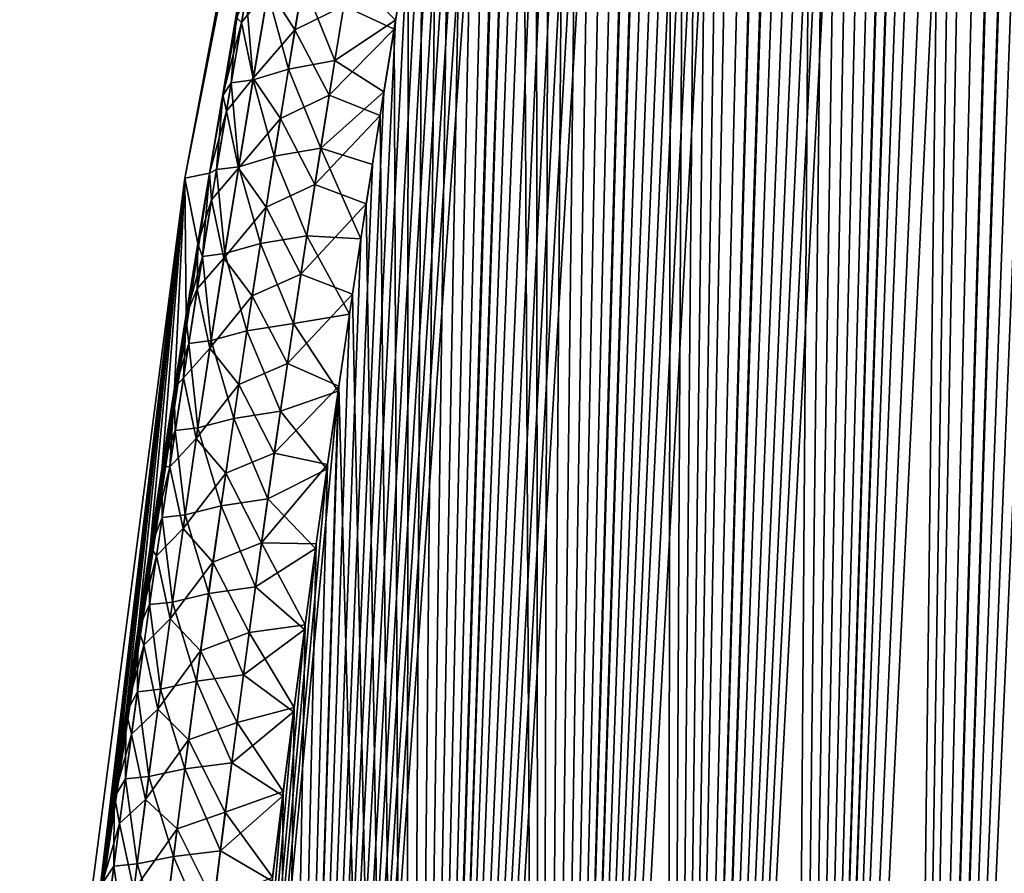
# Model space of a CAD drawing. Header units: metres. Extents: x -109 to 109, y -108 to 40.
# Tile 140 of 216: x 52.07 to 57.45, y -90.54 to -85.87. Entities that reach past the tile are written whole.
import ezdxf

# ---------------------------------------------------------------- set-up
doc = ezdxf.new("R2010")
doc.units = ezdxf.units.M
doc.layers.add('solid_K_24_42_18_000C86_XXX', color=7, linetype='CONTINUOUS')

msp = doc.modelspace()

# ---------------------------------------------------------------- linework, layer by layer
at = {"layer": 'solid_K_24_42_18_000C86_XXX'}
for points in [[(56.87711, -102.490204, -7.179855), (58.181282, -70.435295, -7.009289), (58.319401, -70.146194, -7.160828)], [(57.457996, -102.640343, -7.878324), (56.87711, -102.490204, -7.179855), (58.319401, -70.146194, -7.160828)], [(56.87711, -102.490204, -7.179855), (58.039856, -70.747391, -6.858626), (58.181282, -70.435295, -7.009289)], [(56.87711, -102.490204, -7.179855), (57.895172, -71.083176, -6.708997), (58.039856, -70.747391, -6.858626)], [(56.87711, -102.490204, -7.179855), (57.7472, -71.443115, -6.560461), (57.895172, -71.083176, -6.708997)], [(56.877232, -102.490242, 7.179998), (57.903534, -71.063377, 6.71753), (57.755615, -71.422218, 6.56879)], [(56.877232, -102.490242, 7.179998), (57.458168, -102.640381, 7.878541), (57.903534, -71.063377, 6.71753)], [(56.877232, -102.490242, 7.179998), (57.755615, -71.422218, 6.56879), (57.604412, -71.806396, 6.421269)], [(56.25885, -102.295296, -6.506678), (57.595959, -71.828377, -6.413153), (57.7472, -71.443115, -6.560461)], [(56.87711, -102.490204, -7.179855), (56.25885, -102.295296, -6.506678), (57.7472, -71.443115, -6.560461)], [(56.877232, -102.490242, 7.179998), (57.604412, -71.806396, 6.421269), (57.449917, -72.216133, 6.275023)], [(56.25885, -102.295296, -6.506678), (57.441441, -72.239174, -6.267127), (57.595959, -71.828377, -6.413153)], [(56.25885, -102.295296, -6.506678), (57.336613, -72.528267, -6.170578), (57.441441, -72.239174, -6.267127)], [(56.877232, -102.490242, 7.179998), (57.449917, -72.216133, 6.275023), (57.3451, -72.504532, 6.178323)], [(56.877232, -102.490242, 7.179998), (57.3451, -72.504532, 6.178323), (57.238823, -72.804703, 6.082247)], [(56.25885, -102.295296, -6.506678), (57.230324, -72.829109, -6.074656), (57.336613, -72.528267, -6.170578)], [(56.25885, -102.295296, -6.506678), (57.122593, -73.142395, -5.979422), (57.230324, -72.829109, -6.074656)], [(56.25893, -102.295326, 6.506762), (57.238823, -72.804703, 6.082247), (57.131088, -73.117325, 5.986857)], [(56.25893, -102.295326, 6.506762), (56.877232, -102.490242, 7.179998), (57.238823, -72.804703, 6.082247)], [(55.603306, -102.054413, -5.860334), (57.013428, -73.468933, -5.884945), (57.122593, -73.142395, -5.979422)], [(56.25885, -102.295296, -6.506678), (55.603306, -102.054413, -5.860334), (57.122593, -73.142395, -5.979422)], [(56.25893, -102.295326, 6.506762), (57.131088, -73.117325, 5.986857), (57.021915, -73.443222, 5.892219)], [(55.603306, -102.054413, -5.860334), (56.902817, -73.808197, -5.791195), (57.013428, -73.468933, -5.884945)], [(56.25893, -102.295326, 6.506762), (57.021915, -73.443222, 5.892219), (56.911289, -73.781868, 5.798305)], [(55.603306, -102.054413, -5.860334), (56.790775, -74.160728, -5.698232), (56.902817, -73.808197, -5.791195)], [(56.25893, -102.295326, 6.506762), (56.911289, -73.781868, 5.798305), (56.799225, -74.133797, 5.705172)], [(55.603306, -102.054413, -5.860334), (56.677349, -74.52758, -5.606153), (56.790775, -74.160728, -5.698232)], [(56.25893, -102.295326, 6.506762), (56.799225, -74.133797, 5.705172), (56.685764, -74.500076, 5.612916)], [(56.25893, -102.295326, 6.506762), (56.685764, -74.500076, 5.612916), (56.570885, -74.880348, 5.521511)], [(55.603306, -102.054413, -5.860334), (56.562519, -74.908401, -5.514931), (56.677349, -74.52758, -5.606153)], [(56.25893, -102.295326, 6.506762), (56.570885, -74.880348, 5.521511), (56.454609, -75.274841, 5.430997)], [(55.603306, -102.054413, -5.860334), (56.446301, -75.303429, -5.424605), (56.562519, -74.908401, -5.514931)], [(55.603306, -102.054413, -5.860334), (56.32877, -75.71389, -5.335309), (56.446301, -75.303429, -5.424605)], [(55.603352, -102.054428, 5.860377), (56.454609, -75.274841, 5.430997), (56.337009, -75.684814, 5.341505)], [(55.603352, -102.054428, 5.860377), (56.25893, -102.295326, 6.506762), (56.454609, -75.274841, 5.430997)], [(55.603352, -102.054428, 5.860377), (56.337009, -75.684814, 5.341505), (56.218082, -76.110344, 5.253039)], [(54.910561, -101.766281, -5.242545), (56.209927, -76.139877, -5.247045), (56.32877, -75.71389, -5.335309)], [(55.603306, -102.054413, -5.860334), (54.910561, -101.766281, -5.242545), (56.32877, -75.71389, -5.335309)], [(55.603352, -102.054428, 5.860377), (56.218082, -76.110344, 5.253039), (56.097824, -76.551163, 5.165591)], [(54.910561, -101.766281, -5.242545), (56.089764, -76.581123, -5.159804), (56.209927, -76.139877, -5.247045)], [(55.603352, -102.054428, 5.860377), (56.097824, -76.551163, 5.165591), (56.006832, -76.892677, 5.100776)], [(54.910561, -101.766281, -5.242545), (55.998852, -76.922928, -5.095149), (56.089764, -76.581123, -5.159804)], [(54.910561, -101.766281, -5.242545), (55.907314, -77.274635, -5.031227), (55.998852, -76.922928, -5.095149)], [(55.603352, -102.054428, 5.860377), (56.006832, -76.892677, 5.100776), (55.915203, -77.24411, 5.036693)], [(55.603352, -102.054428, 5.860377), (55.915203, -77.24411, 5.036693), (55.82288, -77.604805, 4.973254)], [(54.910561, -101.766281, -5.242545), (55.815086, -77.635567, -4.967952), (55.907314, -77.274635, -5.031227)], [(55.603352, -102.054428, 5.860377), (55.82288, -77.604805, 4.973254), (55.729893, -77.974991, 4.910498)], [(54.910561, -101.766281, -5.242545), (55.722202, -78.005974, -4.905363), (55.815086, -77.635567, -4.967952)], [(54.910561, -101.766281, -5.242545), (55.628746, -78.386528, -4.843555), (55.722202, -78.005974, -4.905363)], [(55.603352, -102.054428, 5.860377), (55.729893, -77.974991, 4.910498), (55.636322, -78.35537, 4.848521)], [(54.910561, -101.766281, -5.242545), (55.534794, -78.777939, -4.782622), (55.628746, -78.386528, -4.843555)], [(54.910587, -101.766289, 5.242566), (55.636322, -78.35537, 4.848521), (55.542252, -78.74662, 4.787417)], [(54.910587, -101.766289, 5.242566), (55.603352, -102.054428, 5.860377), (55.636322, -78.35537, 4.848521)], [(54.910587, -101.766289, 5.242566), (55.542252, -78.74662, 4.787417), (55.447624, -79.148315, 4.727115)], [(54.18042, -101.428711, -4.654962), (55.440296, -79.179756, -4.722494), (55.534794, -78.777939, -4.782622)], [(54.910561, -101.766281, -5.242545), (54.18042, -101.428711, -4.654962), (55.534794, -78.777939, -4.782622)], [(54.18042, -101.428711, -4.654962), (55.345238, -79.591805, -4.663146), (55.440296, -79.179756, -4.722494)], [(54.910587, -101.766289, 5.242566), (55.447624, -79.148315, 4.727115), (55.352428, -79.560272, 4.667593)], [(54.910587, -101.766289, 5.242566), (55.352428, -79.560272, 4.667593), (55.256786, -79.983292, 4.608976)], [(54.18042, -101.428711, -4.654962), (55.249741, -80.014877, -4.604706), (55.345238, -79.591805, -4.663146)], [(54.318405, -79.883408, -1.653704), (53.105293, -86.706322, -2.480474), (52.969627, -86.734787)], [(54.318405, -79.883408, -1.653704), (52.969627, -86.734787), (54.256847, -79.883408)], [(53.105297, -86.706291, 2.480478), (54.256847, -79.883408), (52.969627, -86.734787)], [(54.318405, -79.883408, -1.653704), (53.177876, -86.282181, -2.516409), (53.105293, -86.706322, -2.480474)], [(53.105297, -86.706291, 2.480478), (54.318413, -79.883408, 1.653787), (54.256847, -79.883408)], [(53.105297, -86.706291, 2.480478), (53.178696, -86.277428, 2.516825), (54.318413, -79.883408, 1.653787)], [(54.318405, -79.883408, -1.653704), (53.251003, -85.864815, -2.553209), (53.177876, -86.282181, -2.516409)], [(53.178696, -86.277428, 2.516825), (53.252655, -85.855507, 2.554058), (54.318413, -79.883408, 1.653787)], [(54.910587, -101.766289, 5.242566), (55.256786, -79.983292, 4.608976), (55.16082, -80.418167, 4.551385)], [(54.18042, -101.428711, -4.654962), (55.153927, -80.449776, -4.547293), (55.249741, -80.014877, -4.604706)], [(54.910587, -101.766289, 5.242566), (55.16082, -80.418167, 4.551385), (55.064537, -80.86496, 4.494815)], [(54.18042, -101.428711, -4.654962), (55.057808, -80.896538, -4.490902), (55.153927, -80.449776, -4.547293)], [(54.910587, -101.766289, 5.242566), (55.064537, -80.86496, 4.494815), (54.967827, -81.322922, 4.43914)], [(54.18042, -101.428711, -4.654962), (54.961266, -81.354439, -4.435409), (55.057808, -80.896538, -4.490902)], [(54.910587, -101.766289, 5.242566), (54.967827, -81.322922, 4.43914), (54.890263, -81.697914, 4.395348)], [(54.18042, -101.428711, -4.654962), (54.883842, -81.729347, -4.391761), (54.961266, -81.354439, -4.435409)], [(54.18042, -101.428711, -4.654962), (54.806351, -82.112404, -4.348866), (54.883842, -81.729347, -4.391761)], [(54.910587, -101.766289, 5.242566), (54.890263, -81.697914, 4.395348), (54.812622, -82.081085, 4.352306)], [(54.180435, -101.428726, 4.654975), (54.812622, -82.081085, 4.352306), (54.734993, -82.472916, 4.310094)], [(54.180435, -101.428726, 4.654975), (54.910587, -101.766289, 5.242566), (54.812622, -82.081085, 4.352306)], [(54.18042, -101.428711, -4.654962), (54.728878, -82.504089, -4.306799), (54.806351, -82.112404, -4.348866)], [(54.180435, -101.428726, 4.654975), (54.734993, -82.472916, 4.310094), (54.657326, -82.873123, 4.268649)], [(53.412888, -101.03933, -4.099643), (54.651367, -82.904114, -4.265499), (54.728878, -82.504089, -4.306799)], [(54.18042, -101.428711, -4.654962), (53.412888, -101.03933, -4.099643), (54.728878, -82.504089, -4.306799)], [(53.412888, -101.03933, -4.099643), (54.573727, -83.311974, -4.224868), (54.651367, -82.904114, -4.265499)], [(54.180435, -101.428726, 4.654975), (54.657326, -82.873123, 4.268649), (54.579521, -83.281189, 4.227872)], [(54.180435, -101.428726, 4.654975), (54.579521, -83.281189, 4.227872), (54.501709, -83.697662, 4.187869)], [(53.412888, -101.03933, -4.099643), (54.496082, -83.72821, -4.185011), (54.573727, -83.311974, -4.224868)], [(54.180435, -101.428726, 4.654975), (54.501709, -83.697662, 4.187869), (54.424011, -84.1231, 4.148744)], [(53.412888, -101.03933, -4.099643), (54.418564, -84.153366, -4.146032), (54.496082, -83.72821, -4.185011)], [(53.412888, -101.03933, -4.099643), (54.341293, -84.588005, -4.108031), (54.418564, -84.153366, -4.146032)], [(54.180435, -101.428726, 4.654975), (54.424011, -84.1231, 4.148744), (54.346565, -84.558052, 4.110598)], [(54.180435, -101.428726, 4.654975), (54.346565, -84.558052, 4.110598), (54.269405, -85.002701, 4.073453)], [(53.412888, -101.03933, -4.099643), (54.26432, -85.032295, -4.071029), (54.341293, -84.588005, -4.108031)], [(54.180435, -101.428726, 4.654975), (54.269405, -85.002701, 4.073453), (54.19231, -85.45607, 4.037097)], [(53.412888, -101.03933, -4.099643), (54.187412, -85.485268, -4.034816), (54.26432, -85.032295, -4.071029)], [(53.280106, -85.881721, 2.750765), (53.365135, -85.396622, 2.783687), (53.252655, -85.855507, 2.554058)], [(53.427662, -85.696121, 3.12986), (53.365135, -85.396622, 2.783687), (53.280106, -85.881721, 2.750765)], [(53.572643, -85.923515, 3.453451), (53.654652, -85.440002, 3.487646), (53.427662, -85.696121, 3.12986)], [(53.839581, -85.792099, 3.762304), (53.654652, -85.440002, 3.487646), (53.572643, -85.923515, 3.453451)], [(53.412888, -101.03933, -4.099643), (54.123466, -85.869713, -4.005311), (54.187412, -85.485268, -4.034816)], [(53.839581, -85.792099, 3.762304), (54.115406, -85.918633, 4.001629), (54.19231, -85.45607, 4.037097)], [(53.870041, -85.612869, -3.775888), (54.187412, -85.485268, -4.034816), (54.123466, -85.869713, -4.005311)], [(54.180435, -101.428726, 4.654975), (54.19231, -85.45607, 4.037097), (54.115406, -85.918633, 4.001629)], [(53.42355, -85.721268, -3.128629), (53.617352, -85.660355, -3.472356), (53.537491, -86.136971, -3.439451)], [(53.790714, -86.090958, -3.741491), (53.537491, -86.136971, -3.439451), (53.617352, -85.660355, -3.472356)], [(53.870041, -85.612869, -3.775888), (53.790714, -86.090958, -3.741491), (53.617352, -85.660355, -3.472356)], [(53.870041, -85.612869, -3.775888), (54.123466, -85.869713, -4.005311), (53.790714, -86.090958, -3.741491)], [(53.344307, -86.187538, 3.097013), (53.427662, -85.696121, 3.12986), (53.280106, -85.881721, 2.750765)], [(53.572643, -85.923515, 3.453451), (53.427662, -85.696121, 3.12986), (53.344307, -86.187538, 3.097013)], [(53.305088, -85.738197, -2.760635), (53.223495, -86.212555, -2.72965), (53.251003, -85.864815, -2.553209)], [(53.343105, -86.196037, -3.096972), (53.223495, -86.212555, -2.72965), (53.305088, -85.738197, -2.760635)], [(53.42355, -85.721268, -3.128629), (53.343105, -86.196037, -3.096972), (53.305088, -85.738197, -2.760635)], [(53.42355, -85.721268, -3.128629), (53.537491, -86.136971, -3.439451), (53.343105, -86.196037, -3.096972)], [(53.759377, -86.280342, 3.727863), (53.839581, -85.792099, 3.762304), (53.572643, -85.923515, 3.453451)], [(53.759377, -86.280342, 3.727863), (54.115406, -85.918633, 4.001629), (53.839581, -85.792099, 3.762304)], [(53.223495, -86.212555, -2.72965), (53.177876, -86.282181, -2.516409), (53.251003, -85.864815, -2.553209)], [(53.280106, -85.881721, 2.750765), (53.252655, -85.855507, 2.554058), (53.178696, -86.277428, 2.516825)], [(53.412888, -101.03933, -4.099643), (54.059761, -86.260895, -3.976503), (54.123466, -85.869713, -4.005311)], [(53.790714, -86.090958, -3.741491), (54.123466, -85.869713, -4.005311), (54.059761, -86.260895, -3.976503)], [(53.197281, -86.367226, 2.719549), (53.280106, -85.881721, 2.750765), (53.178696, -86.277428, 2.516825)], [(53.344307, -86.187538, 3.097013), (53.280106, -85.881721, 2.750765), (53.197281, -86.367226, 2.719549)], [(53.492729, -86.407494, 3.420992), (53.572643, -85.923515, 3.453451), (53.344307, -86.187538, 3.097013)], [(53.759377, -86.280342, 3.727863), (53.572643, -85.923515, 3.453451), (53.492729, -86.407494, 3.420992)], [(53.759377, -86.280342, 3.727863), (54.038876, -86.391052, 3.967188), (54.115406, -85.918633, 4.001629)], [(54.180435, -101.428726, 4.654975), (54.115406, -85.918633, 4.001629), (54.038876, -86.391052, 3.967188)], [(53.790714, -86.090958, -3.741491), (53.713387, -86.569534, -3.708812), (53.537491, -86.136971, -3.439451)], [(53.790714, -86.090958, -3.741491), (54.059761, -86.260895, -3.976503), (53.713387, -86.569534, -3.708812)], [(53.343105, -86.196037, -3.096972), (53.537491, -86.136971, -3.439451), (53.459656, -86.614029, -3.408209)], [(53.713387, -86.569534, -3.708812), (53.459656, -86.614029, -3.408209), (53.537491, -86.136971, -3.439451)], [(53.263149, -86.679382, 3.065895), (53.344307, -86.187538, 3.097013), (53.197281, -86.367226, 2.719549)], [(53.343105, -86.196037, -3.096972), (53.264709, -86.671204, -3.066931), (53.223495, -86.212555, -2.72965)], [(53.492729, -86.407494, 3.420992), (53.344307, -86.187538, 3.097013), (53.263149, -86.679382, 3.065895)], [(53.343105, -86.196037, -3.096972), (53.459656, -86.614029, -3.408209), (53.264709, -86.671204, -3.066931)], [(53.223495, -86.212555, -2.72965), (53.143993, -86.687286, -2.700259), (53.177876, -86.282181, -2.516409)], [(53.264709, -86.671204, -3.066931), (53.143993, -86.687286, -2.700259), (53.223495, -86.212555, -2.72965)], [(53.143993, -86.687286, -2.700259), (53.105293, -86.706322, -2.480474), (53.177876, -86.282181, -2.516409)], [(53.197281, -86.367226, 2.719549), (53.178696, -86.277428, 2.516825), (53.105297, -86.706291, 2.480478)], [(53.412888, -101.03933, -4.099643), (53.996407, -86.659187, -3.948466), (54.059761, -86.260895, -3.976503)], [(53.681252, -86.769081, 3.695188), (53.759377, -86.280342, 3.727863), (53.492729, -86.407494, 3.420992)], [(53.681252, -86.769081, 3.695188), (54.038876, -86.391052, 3.967188), (53.759377, -86.280342, 3.727863)], [(53.713387, -86.569534, -3.708812), (54.059761, -86.260895, -3.976503), (53.996407, -86.659187, -3.948466)], [(53.116646, -86.853111, 2.689985), (53.197281, -86.367226, 2.719549), (53.105297, -86.706291, 2.480478)], [(53.263149, -86.679382, 3.065895), (53.197281, -86.367226, 2.719549), (53.116646, -86.853111, 2.689985)], [(53.414894, -86.891907, 3.390214), (53.492729, -86.407494, 3.420992), (53.263149, -86.679382, 3.065895)], [(53.681252, -86.769081, 3.695188), (53.492729, -86.407494, 3.420992), (53.414894, -86.891907, 3.390214)], [(53.681252, -86.769081, 3.695188), (53.962906, -86.87397, 3.933904), (54.038876, -86.391052, 3.967188)], [(54.180435, -101.428726, 4.654975), (54.038876, -86.391052, 3.967188), (53.962906, -86.87397, 3.933904)], [(53.713387, -86.569534, -3.708812), (53.638046, -87.048576, -3.677799), (53.459656, -86.614029, -3.408209)], [(53.713387, -86.569534, -3.708812), (53.933502, -87.064957, -3.921277), (53.638046, -87.048576, -3.677799)], [(53.713387, -86.569534, -3.708812), (53.996407, -86.659187, -3.948466), (53.933502, -87.064957, -3.921277)], [(53.264709, -86.671204, -3.066931), (53.459656, -86.614029, -3.408209), (53.383831, -87.091499, -3.378579)], [(53.638046, -87.048576, -3.677799), (53.383831, -87.091499, -3.378579), (53.459656, -86.614029, -3.408209)], [(53.184174, -87.171631, 3.036458), (53.263149, -86.679382, 3.065895), (53.116646, -86.853111, 2.689985)], [(53.264709, -86.671204, -3.066931), (53.188354, -87.146759, -3.038456), (53.143993, -86.687286, -2.700259)], [(53.414894, -86.891907, 3.390214), (53.263149, -86.679382, 3.065895), (53.184174, -87.171631, 3.036458)], [(53.264709, -86.671204, -3.066931), (53.383831, -87.091499, -3.378579), (53.188354, -87.146759, -3.038456)], [(53.412888, -101.03933, -4.099643), (53.933502, -87.064957, -3.921277), (53.996407, -86.659187, -3.948466)], [(53.105293, -86.706322, -2.480474), (52.06636, -93.64727), (52.969627, -86.734787)], [(53.105293, -86.706322, -2.480474), (53.040211, -87.095573, -2.448831), (52.06636, -93.64727)], [(52.156757, -93.643311, 2.095089), (52.969627, -86.734787), (52.06636, -93.64727)], [(52.156757, -93.643311, 2.095089), (52.164619, -93.569038, 2.097472), (52.969627, -86.734787)], [(52.164619, -93.569038, 2.097472), (52.220928, -93.049957, 2.115031), (52.969627, -86.734787)], [(52.220928, -93.049957, 2.115031), (52.278656, -92.538956, 2.133789), (52.969627, -86.734787)], [(52.278656, -92.538956, 2.133789), (52.337742, -92.035759, 2.153653), (52.969627, -86.734787)], [(52.337742, -92.035759, 2.153653), (52.397957, -91.541687, 2.174959), (52.969627, -86.734787)], [(52.397957, -91.541687, 2.174959), (52.459221, -91.056625, 2.197684), (52.969627, -86.734787)], [(52.459221, -91.056625, 2.197684), (52.521477, -90.580116, 2.221728), (52.969627, -86.734787)], [(52.521477, -90.580116, 2.221728), (52.584686, -90.111717, 2.246987), (52.969627, -86.734787)], [(52.584686, -90.111717, 2.246987), (52.648808, -89.650978, 2.273361), (52.969627, -86.734787)], [(52.648808, -89.650978, 2.273361), (52.713821, -89.197456, 2.300747), (52.969627, -86.734787)], [(52.713821, -89.197456, 2.300747), (52.779694, -88.750755, 2.329055), (52.969627, -86.734787)], [(52.779694, -88.750755, 2.329055), (52.846249, -88.31176, 2.358459), (52.969627, -86.734787)], [(52.846249, -88.31176, 2.358459), (52.913383, -87.880676, 2.389), (52.969627, -86.734787)], [(52.913383, -87.880676, 2.389), (52.976894, -87.482964, 2.418634), (52.969627, -86.734787)], [(53.040871, -87.091599, 2.449146), (53.105297, -86.706291, 2.480478), (52.969627, -86.734787)], [(52.976894, -87.482964, 2.418634), (53.040871, -87.091599, 2.449146), (52.969627, -86.734787)], [(53.06657, -87.162376, -2.672415), (53.040211, -87.095573, -2.448831), (53.105293, -86.706322, -2.480474)], [(53.116646, -86.853111, 2.689985), (53.105297, -86.706291, 2.480478), (53.040871, -87.091599, 2.449146)], [(53.143993, -86.687286, -2.700259), (53.06657, -87.162376, -2.672415), (53.105293, -86.706322, -2.480474)], [(53.188354, -87.146759, -3.038456), (53.06657, -87.162376, -2.672415), (53.143993, -86.687286, -2.700259)], [(53.60519, -87.258293, 3.664229), (53.681252, -86.769081, 3.695188), (53.414894, -86.891907, 3.390214)], [(53.60519, -87.258293, 3.664229), (53.962906, -86.87397, 3.933904), (53.681252, -86.769081, 3.695188)], [(53.038177, -87.339371, 2.662029), (53.116646, -86.853111, 2.689985), (53.040871, -87.091599, 2.449146)], [(53.184174, -87.171631, 3.036458), (53.116646, -86.853111, 2.689985), (53.038177, -87.339371, 2.662029)], [(53.339127, -87.376755, 3.361073), (53.414894, -86.891907, 3.390214), (53.184174, -87.171631, 3.036458)], [(53.60519, -87.258293, 3.664229), (53.414894, -86.891907, 3.390214), (53.339127, -87.376755, 3.361073)], [(53.60519, -87.258293, 3.664229), (53.88765, -87.367943, 3.901885), (53.962906, -86.87397, 3.933904)], [(54.180435, -101.428726, 4.654975), (53.962906, -86.87397, 3.933904), (53.88765, -87.367943, 3.901885)], [(53.638046, -87.048576, -3.677799), (53.564678, -87.528053, -3.648405), (53.383831, -87.091499, -3.378579)], [(53.638046, -87.048576, -3.677799), (53.87109, -87.478348, -3.894952), (53.564678, -87.528053, -3.648405)], [(53.638046, -87.048576, -3.677799), (53.933502, -87.064957, -3.921277), (53.87109, -87.478348, -3.894952)], [(53.040211, -87.095573, -2.448831), (52.975597, -87.490997, -2.418023), (52.06636, -93.64727)], [(53.06657, -87.162376, -2.672415), (52.975597, -87.490997, -2.418023), (53.040211, -87.095573, -2.448831)], [(53.038177, -87.339371, 2.662029), (53.040871, -87.091599, 2.449146), (52.976894, -87.482964, 2.418634)], [(53.188354, -87.146759, -3.038456), (53.383831, -87.091499, -3.378579), (53.310005, -87.569382, -3.350519)], [(53.564678, -87.528053, -3.648405), (53.310005, -87.569382, -3.350519), (53.383831, -87.091499, -3.378579)], [(53.412888, -101.03933, -4.099643), (53.87109, -87.478348, -3.894952), (53.933502, -87.064957, -3.921277)], [(53.06657, -87.162376, -2.672415), (52.991211, -87.637802, -2.646077), (52.975597, -87.490997, -2.418023)], [(53.114017, -87.622681, -3.011508), (52.991211, -87.637802, -2.646077), (53.06657, -87.162376, -2.672415)], [(53.188354, -87.146759, -3.038456), (53.114017, -87.622681, -3.011508), (53.06657, -87.162376, -2.672415)], [(53.188354, -87.146759, -3.038456), (53.310005, -87.569382, -3.350519), (53.114017, -87.622681, -3.011508)], [(53.107368, -87.664284, 3.008656), (53.184174, -87.171631, 3.036458), (53.038177, -87.339371, 2.662029)], [(53.339127, -87.376755, 3.361073), (53.184174, -87.171631, 3.036458), (53.107368, -87.664284, 3.008656)], [(53.531181, -87.747955, 3.634944), (53.60519, -87.258293, 3.664229), (53.339127, -87.376755, 3.361073)], [(53.531181, -87.747955, 3.634944), (53.88765, -87.367943, 3.901885), (53.60519, -87.258293, 3.664229)], [(52.961868, -87.825981, 2.635636), (53.038177, -87.339371, 2.662029), (52.976894, -87.482964, 2.418634)], [(53.107368, -87.664284, 3.008656), (53.038177, -87.339371, 2.662029), (52.961868, -87.825981, 2.635636)], [(53.265404, -87.862007, 3.333527), (53.339127, -87.376755, 3.361073), (53.107368, -87.664284, 3.008656)], [(53.531181, -87.747955, 3.634944), (53.339127, -87.376755, 3.361073), (53.265404, -87.862007, 3.333527)], [(53.531181, -87.747955, 3.634944), (53.812794, -87.871895, 3.870863), (53.88765, -87.367943, 3.901885)], [(54.180435, -101.428726, 4.654975), (53.88765, -87.367943, 3.901885), (53.812794, -87.871895, 3.870863)], [(52.975597, -87.490997, -2.418023), (52.911457, -87.892899, -2.388111), (52.06636, -93.64727)], [(52.991211, -87.637802, -2.646077), (52.911457, -87.892899, -2.388111), (52.975597, -87.490997, -2.418023)], [(52.961868, -87.825981, 2.635636), (52.976894, -87.482964, 2.418634), (52.913383, -87.880676, 2.389)], [(53.412888, -101.03933, -4.099643), (53.808907, -87.898453, -3.869275), (53.87109, -87.478348, -3.894952)], [(53.564678, -87.528053, -3.648405), (53.87109, -87.478348, -3.894952), (53.808907, -87.898453, -3.869275)], [(53.564678, -87.528053, -3.648405), (53.493275, -88.007957, -3.620593), (53.310005, -87.569382, -3.350519)], [(53.564678, -87.528053, -3.648405), (53.808907, -87.898453, -3.869275), (53.493275, -88.007957, -3.620593)], [(53.114017, -87.622681, -3.011508), (53.310005, -87.569382, -3.350519), (53.238163, -88.047653, -3.323989)], [(53.493275, -88.007957, -3.620593), (53.238163, -88.047653, -3.323989), (53.310005, -87.569382, -3.350519)], [(52.991211, -87.637802, -2.646077), (52.9179, -88.113564, -2.621206), (52.911457, -87.892899, -2.388111)], [(53.041691, -88.098961, -2.986046), (52.9179, -88.113564, -2.621206), (52.991211, -87.637802, -2.646077)], [(53.114017, -87.622681, -3.011508), (53.041691, -88.098961, -2.986046), (52.991211, -87.637802, -2.646077)], [(53.114017, -87.622681, -3.011508), (53.238163, -88.047653, -3.323989), (53.041691, -88.098961, -2.986046)], [(53.032711, -88.157318, 2.982444), (53.107368, -87.664284, 3.008656), (52.961868, -87.825981, 2.635636)], [(53.265404, -87.862007, 3.333527), (53.107368, -87.664284, 3.008656), (53.032711, -88.157318, 2.982444)], [(53.459213, -88.238052, 3.607288), (53.531181, -87.747955, 3.634944), (53.265404, -87.862007, 3.333527)], [(53.459213, -88.238052, 3.607288), (53.812794, -87.871895, 3.870863), (53.531181, -87.747955, 3.634944)], [(52.887695, -88.312935, 2.610762), (52.961868, -87.825981, 2.635636), (52.913383, -87.880676, 2.389)], [(53.032711, -88.157318, 2.982444), (52.961868, -87.825981, 2.635636), (52.887695, -88.312935, 2.610762)], [(53.193726, -88.347641, 3.307533), (53.265404, -87.862007, 3.333527), (53.032711, -88.157318, 2.982444)], [(53.459213, -88.238052, 3.607288), (53.265404, -87.862007, 3.333527), (53.193726, -88.347641, 3.307533)], [(52.911457, -87.892899, -2.388111), (52.844418, -88.323685, -2.357634), (52.06636, -93.64727)], [(52.608517, -100.596848, -3.579222), (53.747044, -88.325531, -3.844306), (53.808907, -87.898453, -3.869275)], [(53.412888, -101.03933, -4.099643), (52.608517, -100.596848, -3.579222), (53.808907, -87.898453, -3.869275)], [(52.9179, -88.113564, -2.621206), (52.844418, -88.323685, -2.357634), (52.911457, -87.892899, -2.388111)], [(52.887695, -88.312935, 2.610762), (52.913383, -87.880676, 2.389), (52.846249, -88.31176, 2.358459)], [(53.412899, -101.03933, 4.099651), (53.812794, -87.871895, 3.870863), (53.750755, -88.29953, 3.845782)], [(53.412899, -101.03933, 4.099651), (54.180435, -101.428726, 4.654975), (53.812794, -87.871895, 3.870863)], [(53.459213, -88.238052, 3.607288), (53.750755, -88.29953, 3.845782), (53.812794, -87.871895, 3.870863)], [(53.493275, -88.007957, -3.620593), (53.808907, -87.898453, -3.869275), (53.747044, -88.325531, -3.844306)], [(53.493275, -88.007957, -3.620593), (53.42382, -88.488266, -3.594322), (53.238163, -88.047653, -3.323989)], [(53.493275, -88.007957, -3.620593), (53.747044, -88.325531, -3.844306), (53.42382, -88.488266, -3.594322)], [(53.041691, -88.098961, -2.986046), (53.238163, -88.047653, -3.323989), (53.168293, -88.526291, -3.29895)], [(53.42382, -88.488266, -3.594322), (53.168293, -88.526291, -3.29895), (53.238163, -88.047653, -3.323989)], [(52.9179, -88.113564, -2.621206), (52.846626, -88.589645, -2.597761), (52.844418, -88.323685, -2.357634)], [(52.971359, -88.575577, -2.962031), (52.846626, -88.589645, -2.597761), (52.9179, -88.113564, -2.621206)], [(53.041691, -88.098961, -2.986046), (52.971359, -88.575577, -2.962031), (52.9179, -88.113564, -2.621206)], [(53.041691, -88.098961, -2.986046), (53.168293, -88.526291, -3.29895), (52.971359, -88.575577, -2.962031)], [(52.96019, -88.650711, 2.957777), (53.032711, -88.157318, 2.982444), (52.887695, -88.312935, 2.610762)], [(53.193726, -88.347641, 3.307533), (53.032711, -88.157318, 2.982444), (52.96019, -88.650711, 2.957777)], [(53.389271, -88.728561, 3.581218), (53.459213, -88.238052, 3.607288), (53.193726, -88.347641, 3.307533)], [(53.389271, -88.728561, 3.581218), (53.750755, -88.29953, 3.845782), (53.459213, -88.238052, 3.607288)], [(53.389271, -88.728561, 3.581218), (53.689178, -88.734612, 3.821514), (53.750755, -88.29953, 3.845782)], [(53.412899, -101.03933, 4.099651), (53.750755, -88.29953, 3.845782), (53.689178, -88.734612, 3.821514)], [(52.844418, -88.323685, -2.357634), (52.777958, -88.762367, -2.328292), (52.06636, -93.64727)], [(52.608517, -100.596848, -3.579222), (53.685646, -88.760025, -3.820147), (53.747044, -88.325531, -3.844306)], [(52.846626, -88.589645, -2.597761), (52.777958, -88.762367, -2.328292), (52.844418, -88.323685, -2.357634)], [(52.887695, -88.312935, 2.610762), (52.846249, -88.31176, 2.358459), (52.779694, -88.750755, 2.329055)], [(52.815647, -88.800217, 2.587363), (52.887695, -88.312935, 2.610762), (52.779694, -88.750755, 2.329055)], [(52.96019, -88.650711, 2.957777), (52.887695, -88.312935, 2.610762), (52.815647, -88.800217, 2.587363)], [(53.124065, -88.833656, 3.283046), (53.193726, -88.347641, 3.307533), (52.96019, -88.650711, 2.957777)], [(53.389271, -88.728561, 3.581218), (53.193726, -88.347641, 3.307533), (53.124065, -88.833656, 3.283046)], [(53.42382, -88.488266, -3.594322), (53.747044, -88.325531, -3.844306), (53.685646, -88.760025, -3.820147)], [(53.42382, -88.488266, -3.594322), (53.356308, -88.968964, -3.569551), (53.168293, -88.526291, -3.29895)], [(53.42382, -88.488266, -3.594322), (53.685646, -88.760025, -3.820147), (53.356308, -88.968964, -3.569551)], [(52.971359, -88.575577, -2.962031), (53.168293, -88.526291, -3.29895), (53.100388, -89.005287, -3.275362)], [(53.356308, -88.968964, -3.569551), (53.100388, -89.005287, -3.275362), (53.168293, -88.526291, -3.29895)], [(52.846626, -88.589645, -2.597761), (52.77737, -89.066032, -2.575704), (52.777958, -88.762367, -2.328292)], [(52.903015, -89.052528, -2.939425), (52.77737, -89.066032, -2.575704), (52.846626, -88.589645, -2.597761)], [(52.971359, -88.575577, -2.962031), (52.903015, -89.052528, -2.939425), (52.846626, -88.589645, -2.597761)], [(52.971359, -88.575577, -2.962031), (53.100388, -89.005287, -3.275362), (52.903015, -89.052528, -2.939425)], [(52.889793, -89.144455, 2.934609), (52.96019, -88.650711, 2.957777), (52.815647, -88.800217, 2.587363)], [(53.124065, -88.833656, 3.283046), (52.96019, -88.650711, 2.957777), (52.889793, -89.144455, 2.934609)], [(53.321346, -89.21946, 3.556688), (53.389271, -88.728561, 3.581218), (53.124065, -88.833656, 3.283046)], [(53.321346, -89.21946, 3.556688), (53.628212, -89.177597, 3.798159), (53.389271, -88.728561, 3.581218)], [(53.389271, -88.728561, 3.581218), (53.628212, -89.177597, 3.798159), (53.689178, -88.734612, 3.821514)], [(52.777958, -88.762367, -2.328292), (52.712177, -89.20874, -2.300044), (52.06636, -93.64727)], [(52.608517, -100.596848, -3.579222), (53.624863, -89.202377, -3.7969), (53.685646, -88.760025, -3.820147)], [(52.77737, -89.066032, -2.575704), (52.712177, -89.20874, -2.300044), (52.777958, -88.762367, -2.328292)], [(52.815647, -88.800217, 2.587363), (52.779694, -88.750755, 2.329055), (52.713821, -89.197456, 2.300747)], [(53.356308, -88.968964, -3.569551), (53.685646, -88.760025, -3.820147), (53.624863, -89.202377, -3.7969)], [(53.412899, -101.03933, 4.099651), (53.689178, -88.734612, 3.821514), (53.628212, -89.177597, 3.798159)], [(52.745708, -89.287811, 2.565395), (52.815647, -88.800217, 2.587363), (52.713821, -89.197456, 2.300747)], [(52.889793, -89.144455, 2.934609), (52.815647, -88.800217, 2.587363), (52.745708, -89.287811, 2.565395)], [(53.056419, -89.320023, 3.260026), (53.124065, -88.833656, 3.283046), (52.889793, -89.144455, 2.934609)], [(53.321346, -89.21946, 3.556688), (53.124065, -88.833656, 3.283046), (53.056419, -89.320023, 3.260026)], [(53.356308, -88.968964, -3.569551), (53.290726, -89.450027, -3.546243), (53.100388, -89.005287, -3.275362)], [(53.356308, -88.968964, -3.569551), (53.624863, -89.202377, -3.7969), (53.290726, -89.450027, -3.546243)], [(52.903015, -89.052528, -2.939425), (52.836639, -89.529785, -2.918188), (52.77737, -89.066032, -2.575704)], [(52.903015, -89.052528, -2.939425), (53.034431, -89.484619, -3.253185), (52.836639, -89.529785, -2.918188)], [(52.903015, -89.052528, -2.939425), (53.100388, -89.005287, -3.275362), (53.034431, -89.484619, -3.253185)], [(53.290726, -89.450027, -3.546243), (53.034431, -89.484619, -3.253185), (53.100388, -89.005287, -3.275362)], [(52.77737, -89.066032, -2.575704), (52.710121, -89.542717, -2.554996), (52.712177, -89.20874, -2.300044)], [(52.836639, -89.529785, -2.918188), (52.710121, -89.542717, -2.554996), (52.77737, -89.066032, -2.575704)], [(52.821503, -89.638535, 2.912899), (52.889793, -89.144455, 2.934609), (52.745708, -89.287811, 2.565395)], [(53.056419, -89.320023, 3.260026), (52.889793, -89.144455, 2.934609), (52.821503, -89.638535, 2.912899)], [(52.712177, -89.20874, -2.300044), (52.647263, -89.661926, -2.272717), (52.06636, -93.64727)], [(52.608517, -100.596848, -3.579222), (53.564835, -89.653038, -3.774663), (53.624863, -89.202377, -3.7969)], [(52.710121, -89.542717, -2.554996), (52.647263, -89.661926, -2.272717), (52.712177, -89.20874, -2.300044)], [(52.745708, -89.287811, 2.565395), (52.713821, -89.197456, 2.300747), (52.648808, -89.650978, 2.273361)], [(53.290726, -89.450027, -3.546243), (53.624863, -89.202377, -3.7969), (53.564835, -89.653038, -3.774663)], [(53.321346, -89.21946, 3.556688), (53.568005, -89.628929, 3.775819), (53.628212, -89.177597, 3.798159)], [(53.412899, -101.03933, 4.099651), (53.628212, -89.177597, 3.798159), (53.568005, -89.628929, 3.775819)], [(53.255424, -89.710739, 3.533658), (53.321346, -89.21946, 3.556688), (53.056419, -89.320023, 3.260026)], [(53.255424, -89.710739, 3.533658), (53.568005, -89.628929, 3.775819), (53.321346, -89.21946, 3.556688)], [(52.677864, -89.775711, 2.544822), (52.745708, -89.287811, 2.565395), (52.648808, -89.650978, 2.273361)], [(52.821503, -89.638535, 2.912899), (52.745708, -89.287811, 2.565395), (52.677864, -89.775711, 2.544822)], [(52.990772, -89.806732, 3.238435), (53.056419, -89.320023, 3.260026), (52.821503, -89.638535, 2.912899)], [(53.255424, -89.710739, 3.533658), (53.056419, -89.320023, 3.260026), (52.990772, -89.806732, 3.238435)], [(52.836639, -89.529785, -2.918188), (53.034431, -89.484619, -3.253185), (52.970413, -89.964279, -3.232384)], [(53.227058, -89.931442, -3.524358), (52.970413, -89.964279, -3.232384), (53.034431, -89.484619, -3.253185)], [(53.290726, -89.450027, -3.546243), (53.227058, -89.931442, -3.524358), (53.034431, -89.484619, -3.253185)], [(53.290726, -89.450027, -3.546243), (53.564835, -89.653038, -3.774663), (53.227058, -89.931442, -3.524358)], [(52.836639, -89.529785, -2.918188), (52.772221, -90.007347, -2.898285), (52.710121, -89.542717, -2.554996)], [(52.836639, -89.529785, -2.918188), (52.970413, -89.964279, -3.232384), (52.772221, -90.007347, -2.898285)], [(52.710121, -89.542717, -2.554996), (52.644871, -90.019684, -2.535601), (52.647263, -89.661926, -2.272717)], [(52.772221, -90.007347, -2.898285), (52.644871, -90.019684, -2.535601), (52.710121, -89.542717, -2.554996)], [(52.75531, -90.132927, 2.892614), (52.821503, -89.638535, 2.912899), (52.677864, -89.775711, 2.544822)], [(52.990772, -89.806732, 3.238435), (52.821503, -89.638535, 2.912899), (52.75531, -90.132927, 2.892614)], [(53.255424, -89.710739, 3.533658), (53.508698, -90.089035, 3.754584), (53.568005, -89.628929, 3.775819)], [(53.412899, -101.03933, 4.099651), (53.568005, -89.628929, 3.775819), (53.508698, -90.089035, 3.754584)], [(52.647263, -89.661926, -2.272717), (52.583233, -90.122307, -2.2464), (52.06636, -93.64727)], [(52.644871, -90.019684, -2.535601), (52.583233, -90.122307, -2.2464), (52.647263, -89.661926, -2.272717)], [(52.677864, -89.775711, 2.544822), (52.648808, -89.650978, 2.273361), (52.584686, -90.111717, 2.246987)], [(52.608517, -100.596848, -3.579222), (53.505711, -90.112427, -3.753529), (53.564835, -89.653038, -3.774663)], [(53.227058, -89.931442, -3.524358), (53.564835, -89.653038, -3.774663), (53.505711, -90.112427, -3.753529)], [(53.191498, -90.20237, 3.512097), (53.255424, -89.710739, 3.533658), (52.990772, -89.806732, 3.238435)], [(53.191498, -90.20237, 3.512097), (53.508698, -90.089035, 3.754584), (53.255424, -89.710739, 3.533658)], [(52.612106, -90.263901, 2.525613), (52.677864, -89.775711, 2.544822), (52.584686, -90.111717, 2.246987)], [(52.75531, -90.132927, 2.892614), (52.677864, -89.775711, 2.544822), (52.612106, -90.263901, 2.525613)], [(52.92712, -90.293762, 3.218241), (52.990772, -89.806732, 3.238435), (52.75531, -90.132927, 2.892614)], [(53.191498, -90.20237, 3.512097), (52.990772, -89.806732, 3.238435), (52.92712, -90.293762, 3.218241)], [(52.772221, -90.007347, -2.898285), (52.970413, -89.964279, -3.232384), (52.908325, -90.444252, -3.212929)], [(53.165306, -90.4132, -3.503866), (52.908325, -90.444252, -3.212929), (52.970413, -89.964279, -3.232384)], [(53.227058, -89.931442, -3.524358), (53.165306, -90.4132, -3.503866), (52.970413, -89.964279, -3.232384)], [(53.227058, -89.931442, -3.524358), (53.505711, -90.112427, -3.753529), (53.165306, -90.4132, -3.503866)], [(52.644871, -90.019684, -2.535601), (52.581604, -90.496918, -2.517493), (52.583233, -90.122307, -2.2464)], [(52.709755, -90.485199, -2.879689), (52.581604, -90.496918, -2.517493), (52.644871, -90.019684, -2.535601)], [(52.772221, -90.007347, -2.898285), (52.709755, -90.485199, -2.879689), (52.644871, -90.019684, -2.535601)], [(52.772221, -90.007347, -2.898285), (52.908325, -90.444252, -3.212929), (52.709755, -90.485199, -2.879689)], [(52.583233, -90.122307, -2.2464), (52.520123, -90.59034, -2.221197), (52.06636, -93.64727)], [(52.581604, -90.496918, -2.517493), (52.520123, -90.59034, -2.221197), (52.583233, -90.122307, -2.2464)], [(52.612106, -90.263901, 2.525613), (52.584686, -90.111717, 2.246987), (52.521477, -90.580116, 2.221728)], [(52.608517, -100.596848, -3.579222), (53.447197, -90.579697, -3.733265), (53.505711, -90.112427, -3.753529)], [(52.691204, -90.627632, 2.873723), (52.75531, -90.132927, 2.892614), (52.612106, -90.263901, 2.525613)], [(52.92712, -90.293762, 3.218241), (52.75531, -90.132927, 2.892614), (52.691204, -90.627632, 2.873723)], [(53.165306, -90.4132, -3.503866), (53.505711, -90.112427, -3.753529), (53.447197, -90.579697, -3.733265)], [(53.191498, -90.20237, 3.512097), (53.449997, -90.557068, 3.734222), (53.508698, -90.089035, 3.754584)], [(53.412899, -101.03933, 4.099651), (53.508698, -90.089035, 3.754584), (53.449997, -90.557068, 3.734222)], [(53.129559, -90.694344, 3.491973), (53.191498, -90.20237, 3.512097), (52.92712, -90.293762, 3.218241)], [(53.129559, -90.694344, 3.491973), (53.449997, -90.557068, 3.734222), (53.191498, -90.20237, 3.512097)], [(52.548424, -90.752373, 2.507737), (52.612106, -90.263901, 2.525613), (52.521477, -90.580116, 2.221728)], [(52.691204, -90.627632, 2.873723), (52.612106, -90.263901, 2.525613), (52.548424, -90.752373, 2.507737)], [(52.865448, -90.781105, 3.199418), (52.92712, -90.293762, 3.218241), (52.691204, -90.627632, 2.873723)], [(53.129559, -90.694344, 3.491973), (52.92712, -90.293762, 3.218241), (52.865448, -90.781105, 3.199418)], [(52.709755, -90.485199, -2.879689), (52.908325, -90.444252, -3.212929), (52.84816, -90.924522, -3.194794)], [(53.105457, -90.895271, -3.484741), (52.84816, -90.924522, -3.194794), (52.908325, -90.444252, -3.212929)], [(53.165306, -90.4132, -3.503866), (53.105457, -90.895271, -3.484741), (52.908325, -90.444252, -3.212929)], [(53.165306, -90.4132, -3.503866), (53.447197, -90.579697, -3.733265), (53.105457, -90.895271, -3.484741)], [(52.581604, -90.496918, -2.517493), (52.520317, -90.974411, -2.500644), (52.520123, -90.59034, -2.221197)], [(52.649231, -90.963326, -2.862372), (52.520317, -90.974411, -2.500644), (52.581604, -90.496918, -2.517493)], [(52.709755, -90.485199, -2.879689), (52.649231, -90.963326, -2.862372), (52.581604, -90.496918, -2.517493)], [(52.709755, -90.485199, -2.879689), (52.84816, -90.924522, -3.194794), (52.649231, -90.963326, -2.862372)]]:
    msp.add_3dface(points, dxfattribs=at)

doc.saveas('drawing.dxf')
